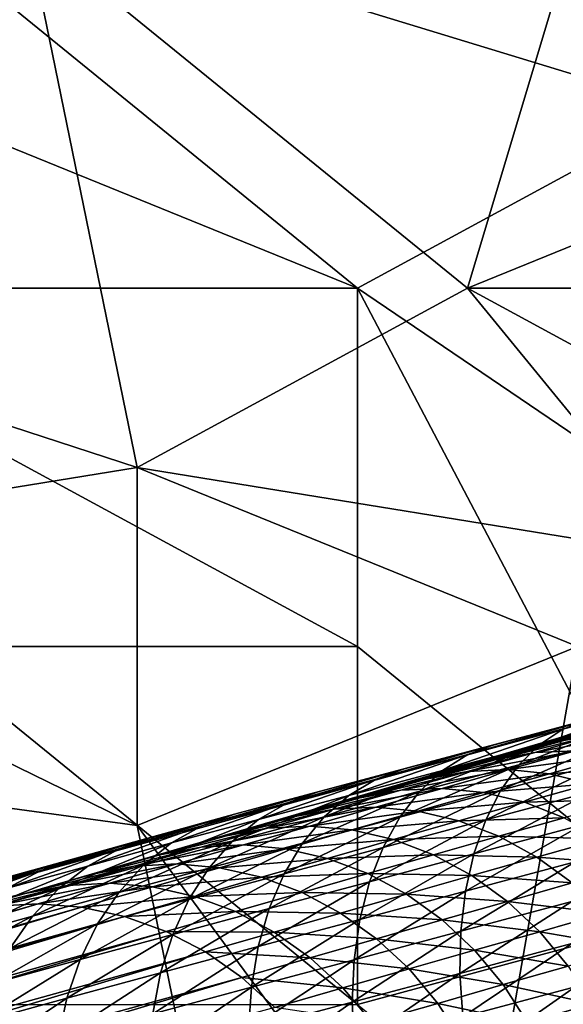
# Model space of a CAD drawing. Extents: x -0.7 to 0.7, y -0.35 to 0.35.
# Tile 33 of 226: x -0.4661 to -0.4472, y -0.2092 to -0.1751. Entities that reach past the tile are written whole.
import ezdxf

# ---------------------------------------------------------------- set-up
doc = ezdxf.new("R2010")
doc.units = 0

msp = doc.modelspace()

# ---------------------------------------------------------------- linework, layer by layer
for points in [[(-0.47347, -0.168841, 0.436977), (-0.442922, -0.178163, 0.437019), (-0.44674, -0.159519, 0.436994)], [(-0.481107, -0.184378, 0.412452), (-0.477289, -0.165734, 0.412499), (-0.465833, -0.171949, 0.412495)], [(-0.454377, -0.184378, 0.437015), (-0.47347, -0.168841, 0.436977), (-0.484926, -0.171949, 0.436965)], [(-0.454377, -0.184378, 0.437015), (-0.442922, -0.178163, 0.437019), (-0.47347, -0.168841, 0.436977)], [(-0.477289, -0.184378, 0.437002), (-0.454377, -0.184378, 0.437015), (-0.484926, -0.171949, 0.436965)], [(-0.465833, -0.171949, 0.412495), (-0.462014, -0.190592, 0.412443), (-0.481107, -0.184378, 0.412452)], [(-0.450559, -0.184378, 0.41245), (-0.465833, -0.171949, 0.412495), (-0.446826, -0.171949, 0.412463)], [(-0.462014, -0.190592, 0.412443), (-0.465833, -0.171949, 0.412495), (-0.450559, -0.184378, 0.41245)], [(-0.450559, -0.184378, 0.41245), (-0.446826, -0.171949, 0.412463), (-0.435285, -0.178163, 0.412453)], [(-0.454377, -0.184378, 0.437015), (-0.431466, -0.199914, 0.437014), (-0.442922, -0.178163, 0.437019)], [(-0.450559, -0.184378, 0.41245), (-0.435285, -0.178163, 0.412453), (-0.423829, -0.184378, 0.412421)], [(-0.481107, -0.1937, 0.412446), (-0.481107, -0.184378, 0.412452), (-0.462014, -0.190592, 0.412443)], [(-0.454377, -0.196807, 0.436991), (-0.454377, -0.184378, 0.437015), (-0.477289, -0.184378, 0.437002)], [(-0.469652, -0.196807, 0.437006), (-0.454377, -0.196807, 0.436991), (-0.477289, -0.184378, 0.437002)], [(-0.462014, -0.190592, 0.412443), (-0.450559, -0.184378, 0.41245), (-0.442922, -0.1937, 0.412455)], [(-0.442922, -0.206129, 0.437007), (-0.431466, -0.199914, 0.437014), (-0.454377, -0.184378, 0.437015)], [(-0.442922, -0.206129, 0.437007), (-0.454377, -0.184378, 0.437015), (-0.454377, -0.196807, 0.436991)], [(-0.427647, -0.196807, 0.41244), (-0.450559, -0.184378, 0.41245), (-0.423829, -0.184378, 0.412421)], [(-0.442922, -0.1937, 0.412455), (-0.450559, -0.184378, 0.41245), (-0.427647, -0.196807, 0.41244)], [(-0.481107, -0.1937, 0.412446), (-0.462014, -0.190592, 0.412443), (-0.462014, -0.203022, 0.412426)], [(-0.442922, -0.1937, 0.412455), (-0.44674, -0.196807, 0.412436), (-0.462014, -0.190592, 0.412443)], [(-0.462014, -0.203022, 0.412426), (-0.462014, -0.190592, 0.412443), (-0.44674, -0.196807, 0.412436)], [(-0.484926, -0.199914, 0.412443), (-0.481107, -0.1937, 0.412446), (-0.462014, -0.203022, 0.412426)], [(-0.477968, -0.208051, 0.345479), (-0.45864, -0.202628, 0.382251), (-0.432286, -0.195582, 0.402346)], [(-0.465904, -0.205379, 0.260931), (-0.477968, -0.208051, 0.345479), (-0.432286, -0.195582, 0.402346)], [(-0.463563, -0.204708, 0.267636), (-0.465904, -0.205379, 0.260931), (-0.432286, -0.195582, 0.402346)], [(-0.461236, -0.204042, 0.274016), (-0.463563, -0.204708, 0.267636), (-0.432286, -0.195582, 0.402346)], [(-0.458918, -0.203381, 0.280082), (-0.461236, -0.204042, 0.274016), (-0.432286, -0.195582, 0.402346)], [(-0.456601, -0.202722, 0.285847), (-0.458918, -0.203381, 0.280082), (-0.432286, -0.195582, 0.402346)], [(-0.45864, -0.202628, 0.382251), (-0.446374, -0.199349, 0.394197), (-0.432286, -0.195582, 0.402346)], [(-0.454279, -0.202064, 0.291322), (-0.456601, -0.202722, 0.285847), (-0.432286, -0.195582, 0.402346)], [(-0.451945, -0.201404, 0.296519), (-0.454279, -0.202064, 0.291322), (-0.432286, -0.195582, 0.402346)], [(-0.449592, -0.200741, 0.301449), (-0.451945, -0.201404, 0.296519), (-0.432286, -0.195582, 0.402346)], [(-0.447211, -0.200072, 0.306124), (-0.449592, -0.200741, 0.301449), (-0.432286, -0.195582, 0.402346)], [(-0.454377, -0.209236, 0.437006), (-0.454377, -0.196807, 0.436991), (-0.469652, -0.196807, 0.437006)], [(-0.469652, -0.209236, 0.436999), (-0.454377, -0.209236, 0.437006), (-0.469652, -0.196807, 0.437006)], [(-0.450559, -0.218558, 0.41245), (-0.462014, -0.203022, 0.412426), (-0.44674, -0.196807, 0.412436)], [(-0.454377, -0.209236, 0.437006), (-0.442922, -0.206129, 0.437007), (-0.454377, -0.196807, 0.436991)], [(-0.450559, -0.218558, 0.41245), (-0.44674, -0.196807, 0.412436), (-0.431466, -0.215451, 0.41245)], [(-0.443036, -0.198456, 0.396575), (-0.446374, -0.199349, 0.394197), (-0.447246, -0.19968, 0.39546)], [(-0.443036, -0.198456, 0.396575), (-0.447246, -0.19968, 0.39546), (-0.443831, -0.198767, 0.397893)], [(-0.443831, -0.198767, 0.397893), (-0.447246, -0.19968, 0.39546), (-0.448049, -0.200205, 0.396701)], [(-0.443831, -0.198767, 0.397893), (-0.448049, -0.200205, 0.396701), (-0.444559, -0.199271, 0.399188)], [(-0.45864, -0.202628, 0.382251), (-0.452717, -0.201043, 0.388724), (-0.446374, -0.199349, 0.394197)], [(-0.452717, -0.201043, 0.388724), (-0.4496, -0.20021, 0.391582), (-0.446374, -0.199349, 0.394197)], [(-0.446374, -0.199349, 0.394197), (-0.4496, -0.20021, 0.391582), (-0.450544, -0.200562, 0.392786)], [(-0.446374, -0.199349, 0.394197), (-0.450544, -0.200562, 0.392786), (-0.447246, -0.19968, 0.39546)], [(-0.444559, -0.199271, 0.399188), (-0.448049, -0.200205, 0.396701), (-0.448771, -0.200913, 0.397899)], [(-0.444559, -0.199271, 0.399188), (-0.448771, -0.200913, 0.397899), (-0.445208, -0.19996, 0.400439)], [(-0.447246, -0.19968, 0.39546), (-0.450544, -0.200562, 0.392786), (-0.451419, -0.201106, 0.39397)], [(-0.447246, -0.19968, 0.39546), (-0.451419, -0.201106, 0.39397), (-0.448049, -0.200205, 0.396701)], [(-0.449592, -0.200741, 0.301449), (-0.447211, -0.200072, 0.306124), (-0.445856, -0.19982, 0.305373)], [(-0.449592, -0.200741, 0.301449), (-0.445856, -0.19982, 0.305373), (-0.448217, -0.200483, 0.300736)], [(-0.448217, -0.200483, 0.300736), (-0.445856, -0.19982, 0.305373), (-0.44447, -0.199771, 0.304636)], [(-0.448217, -0.200483, 0.300736), (-0.44447, -0.199771, 0.304636), (-0.446812, -0.200428, 0.300036)], [(-0.484926, -0.199914, 0.412443), (-0.462014, -0.203022, 0.412426), (-0.458196, -0.221665, 0.412433)], [(-0.458196, -0.221665, 0.412433), (-0.481107, -0.215451, 0.412459), (-0.484926, -0.199914, 0.412443)], [(-0.4496, -0.20021, 0.391582), (-0.452717, -0.201043, 0.388724), (-0.453729, -0.201413, 0.389866)], [(-0.4496, -0.20021, 0.391582), (-0.453729, -0.201413, 0.389866), (-0.450544, -0.200562, 0.392786)], [(-0.448049, -0.200205, 0.396701), (-0.451419, -0.201106, 0.39397), (-0.452209, -0.201833, 0.395112)], [(-0.448049, -0.200205, 0.396701), (-0.452209, -0.201833, 0.395112), (-0.448771, -0.200913, 0.397899)], [(-0.445208, -0.19996, 0.400439), (-0.448771, -0.200913, 0.397899), (-0.449399, -0.201793, 0.399034)], [(-0.445208, -0.19996, 0.400439), (-0.449399, -0.201793, 0.399034), (-0.445766, -0.20082, 0.401623)], [(-0.450544, -0.200562, 0.392786), (-0.453729, -0.201413, 0.389866), (-0.45467, -0.201975, 0.390989)], [(-0.450544, -0.200562, 0.392786), (-0.45467, -0.201975, 0.390989), (-0.451419, -0.201106, 0.39397)], [(-0.451945, -0.201404, 0.296519), (-0.449592, -0.200741, 0.301449), (-0.448217, -0.200483, 0.300736)], [(-0.451945, -0.201404, 0.296519), (-0.448217, -0.200483, 0.300736), (-0.450554, -0.201142, 0.295841)], [(-0.450554, -0.201142, 0.295841), (-0.448217, -0.200483, 0.300736), (-0.446812, -0.200428, 0.300036)], [(-0.450554, -0.201142, 0.295841), (-0.446812, -0.200428, 0.300036), (-0.449132, -0.201082, 0.295175)], [(-0.449132, -0.201082, 0.295175), (-0.446812, -0.200428, 0.300036), (-0.445401, -0.200577, 0.299361)], [(-0.448771, -0.200913, 0.397899), (-0.452209, -0.201833, 0.395112), (-0.452902, -0.20273, 0.396194)], [(-0.448771, -0.200913, 0.397899), (-0.452902, -0.20273, 0.396194), (-0.449399, -0.201793, 0.399034)], [(-0.445766, -0.20082, 0.401623), (-0.449399, -0.201793, 0.399034), (-0.449921, -0.202829, 0.400087)], [(-0.445766, -0.20082, 0.401623), (-0.449921, -0.202829, 0.400087), (-0.446225, -0.201839, 0.402721)], [(-0.449132, -0.201082, 0.295175), (-0.445401, -0.200577, 0.299361), (-0.447705, -0.201227, 0.294534)], [(-0.447705, -0.201227, 0.294534), (-0.445401, -0.200577, 0.299361), (-0.444008, -0.200927, 0.298723)], [(-0.45864, -0.202628, 0.382251), (-0.455731, -0.201848, 0.385616), (-0.452717, -0.201043, 0.388724)], [(-0.452717, -0.201043, 0.388724), (-0.455731, -0.201848, 0.385616), (-0.456805, -0.202235, 0.386694)], [(-0.452717, -0.201043, 0.388724), (-0.456805, -0.202235, 0.386694), (-0.453729, -0.201413, 0.389866)], [(-0.451419, -0.201106, 0.39397), (-0.45467, -0.201975, 0.390989), (-0.455525, -0.202719, 0.392073)], [(-0.451419, -0.201106, 0.39397), (-0.455525, -0.202719, 0.392073), (-0.452209, -0.201833, 0.395112)], [(-0.454279, -0.202064, 0.291322), (-0.451945, -0.201404, 0.296519), (-0.450554, -0.201142, 0.295841)], [(-0.454279, -0.202064, 0.291322), (-0.450554, -0.201142, 0.295841), (-0.452873, -0.201797, 0.290676)], [(-0.452873, -0.201797, 0.290676), (-0.450554, -0.201142, 0.295841), (-0.449132, -0.201082, 0.295175)], [(-0.452873, -0.201797, 0.290676), (-0.449132, -0.201082, 0.295175), (-0.451438, -0.201734, 0.290042)], [(-0.451438, -0.201734, 0.290042), (-0.449132, -0.201082, 0.295175), (-0.447705, -0.201227, 0.294534)], [(-0.451438, -0.201734, 0.290042), (-0.447705, -0.201227, 0.294534), (-0.449997, -0.201874, 0.289431)], [(-0.449997, -0.201874, 0.289431), (-0.447705, -0.201227, 0.294534), (-0.446298, -0.201572, 0.293927)], [(-0.447705, -0.201227, 0.294534), (-0.444008, -0.200927, 0.298723), (-0.446298, -0.201572, 0.293927)], [(-0.453729, -0.201413, 0.389866), (-0.456805, -0.202235, 0.386694), (-0.457807, -0.202813, 0.387754)], [(-0.453729, -0.201413, 0.389866), (-0.457807, -0.202813, 0.387754), (-0.45467, -0.201975, 0.390989)], [(-0.449997, -0.201874, 0.289431), (-0.446298, -0.201572, 0.293927), (-0.448577, -0.202216, 0.288853)], [(-0.448577, -0.202216, 0.288853), (-0.446298, -0.201572, 0.293927), (-0.444933, -0.202113, 0.293366)], [(-0.455731, -0.201848, 0.385616), (-0.45864, -0.202628, 0.382251), (-0.45977, -0.20303, 0.383264)], [(-0.455731, -0.201848, 0.385616), (-0.45977, -0.20303, 0.383264), (-0.456805, -0.202235, 0.386694)], [(-0.456601, -0.202722, 0.285847), (-0.454279, -0.202064, 0.291322), (-0.452873, -0.201797, 0.290676)], [(-0.456601, -0.202722, 0.285847), (-0.452873, -0.201797, 0.290676), (-0.455183, -0.202452, 0.28523)], [(-0.452209, -0.201833, 0.395112), (-0.455525, -0.202719, 0.392073), (-0.456278, -0.203633, 0.393099)], [(-0.452209, -0.201833, 0.395112), (-0.456278, -0.203633, 0.393099), (-0.452902, -0.20273, 0.396194)], [(-0.455183, -0.202452, 0.28523), (-0.452873, -0.201797, 0.290676), (-0.451438, -0.201734, 0.290042)], [(-0.455183, -0.202452, 0.28523), (-0.451438, -0.201734, 0.290042), (-0.453735, -0.202385, 0.284625)], [(-0.453735, -0.202385, 0.284625), (-0.451438, -0.201734, 0.290042), (-0.449997, -0.201874, 0.289431)], [(-0.453735, -0.202385, 0.284625), (-0.449997, -0.201874, 0.289431), (-0.452283, -0.202522, 0.284042)], [(-0.449399, -0.201793, 0.399034), (-0.452902, -0.20273, 0.396194), (-0.453485, -0.203783, 0.397197)], [(-0.449399, -0.201793, 0.399034), (-0.453485, -0.203783, 0.397197), (-0.449921, -0.202829, 0.400087)], [(-0.452283, -0.202522, 0.284042), (-0.449997, -0.201874, 0.289431), (-0.448577, -0.202216, 0.288853)], [(-0.446225, -0.201839, 0.402721), (-0.449921, -0.202829, 0.400087), (-0.45033, -0.204004, 0.401038)], [(-0.446225, -0.201839, 0.402721), (-0.45033, -0.204004, 0.401038), (-0.446576, -0.202998, 0.403714)], [(-0.456805, -0.202235, 0.386694), (-0.45977, -0.20303, 0.383264), (-0.460828, -0.203624, 0.384259)], [(-0.456805, -0.202235, 0.386694), (-0.460828, -0.203624, 0.384259), (-0.457807, -0.202813, 0.387754)], [(-0.45467, -0.201975, 0.390989), (-0.457807, -0.202813, 0.387754), (-0.45872, -0.203574, 0.388777)], [(-0.45467, -0.201975, 0.390989), (-0.45872, -0.203574, 0.388777), (-0.455525, -0.202719, 0.392073)], [(-0.452283, -0.202522, 0.284042), (-0.448577, -0.202216, 0.288853), (-0.450851, -0.202861, 0.283491)], [(-0.450851, -0.202861, 0.283491), (-0.448577, -0.202216, 0.288853), (-0.4472, -0.202754, 0.288319)], [(-0.448577, -0.202216, 0.288853), (-0.444933, -0.202113, 0.293366), (-0.4472, -0.202754, 0.288319)], [(-0.458918, -0.203381, 0.280082), (-0.456601, -0.202722, 0.285847), (-0.455183, -0.202452, 0.28523)], [(-0.458918, -0.203381, 0.280082), (-0.455183, -0.202452, 0.28523), (-0.457489, -0.203108, 0.279492)], [(-0.457489, -0.203108, 0.279492), (-0.455183, -0.202452, 0.28523), (-0.453735, -0.202385, 0.284625)], [(-0.457489, -0.203108, 0.279492), (-0.453735, -0.202385, 0.284625), (-0.456031, -0.203038, 0.278913)], [(-0.456031, -0.203038, 0.278913), (-0.453735, -0.202385, 0.284625), (-0.452283, -0.202522, 0.284042)], [(-0.456031, -0.203038, 0.278913), (-0.452283, -0.202522, 0.284042), (-0.454568, -0.203172, 0.278355)], [(-0.454568, -0.203172, 0.278355), (-0.452283, -0.202522, 0.284042), (-0.450851, -0.202861, 0.283491)], [(-0.477968, -0.208051, 0.345479), (-0.469203, -0.205565, 0.366107), (-0.45864, -0.202628, 0.382251)], [(-0.469203, -0.205565, 0.366107), (-0.464135, -0.204149, 0.374727), (-0.45864, -0.202628, 0.382251)], [(-0.464135, -0.204149, 0.374727), (-0.461439, -0.203401, 0.378624), (-0.45864, -0.202628, 0.382251)], [(-0.45864, -0.202628, 0.382251), (-0.461439, -0.203401, 0.378624), (-0.46262, -0.203818, 0.379571)], [(-0.45864, -0.202628, 0.382251), (-0.46262, -0.203818, 0.379571), (-0.45977, -0.20303, 0.383264)], [(-0.457807, -0.202813, 0.387754), (-0.460828, -0.203624, 0.384259), (-0.461795, -0.2044, 0.38522)], [(-0.457807, -0.202813, 0.387754), (-0.461795, -0.2044, 0.38522), (-0.45872, -0.203574, 0.388777)], [(-0.455525, -0.202719, 0.392073), (-0.45872, -0.203574, 0.388777), (-0.459529, -0.204503, 0.389746)], [(-0.455525, -0.202719, 0.392073), (-0.459529, -0.204503, 0.389746), (-0.456278, -0.203633, 0.393099)], [(-0.452902, -0.20273, 0.396194), (-0.456278, -0.203633, 0.393099), (-0.456918, -0.204701, 0.394051)], [(-0.452902, -0.20273, 0.396194), (-0.456918, -0.204701, 0.394051), (-0.453485, -0.203783, 0.397197)], [(-0.454568, -0.203172, 0.278355), (-0.450851, -0.202861, 0.283491), (-0.453127, -0.203508, 0.277828)], [(-0.449921, -0.202829, 0.400087), (-0.453485, -0.203783, 0.397197), (-0.453949, -0.204973, 0.398104)], [(-0.449921, -0.202829, 0.400087), (-0.453949, -0.204973, 0.398104), (-0.45033, -0.204004, 0.401038)], [(-0.453127, -0.203508, 0.277828), (-0.450851, -0.202861, 0.283491), (-0.449464, -0.203396, 0.282981)], [(-0.450851, -0.202861, 0.283491), (-0.4472, -0.202754, 0.288319), (-0.449464, -0.203396, 0.282981)], [(-0.449464, -0.203396, 0.282981), (-0.4472, -0.202754, 0.288319), (-0.44589, -0.203478, 0.287837)], [(-0.45977, -0.20303, 0.383264), (-0.46262, -0.203818, 0.379571), (-0.463728, -0.204426, 0.380502)], [(-0.45977, -0.20303, 0.383264), (-0.463728, -0.204426, 0.380502), (-0.460828, -0.203624, 0.384259)], [(-0.458196, -0.221665, 0.412433), (-0.462014, -0.203022, 0.412426), (-0.450559, -0.218558, 0.41245)], [(-0.461236, -0.204042, 0.274016), (-0.458918, -0.203381, 0.280082), (-0.457489, -0.203108, 0.279492)], [(-0.461236, -0.204042, 0.274016), (-0.457489, -0.203108, 0.279492), (-0.459798, -0.203767, 0.27345)], [(-0.459798, -0.203767, 0.27345), (-0.457489, -0.203108, 0.279492), (-0.456031, -0.203038, 0.278913)], [(-0.459798, -0.203767, 0.27345), (-0.456031, -0.203038, 0.278913), (-0.458331, -0.203694, 0.272895)], [(-0.458331, -0.203694, 0.272895), (-0.456031, -0.203038, 0.278913), (-0.454568, -0.203172, 0.278355)], [(-0.458331, -0.203694, 0.272895), (-0.454568, -0.203172, 0.278355), (-0.45686, -0.203826, 0.27236)], [(-0.45686, -0.203826, 0.27236), (-0.454568, -0.203172, 0.278355), (-0.453127, -0.203508, 0.277828)], [(-0.446576, -0.202998, 0.403714), (-0.45033, -0.204004, 0.401038), (-0.450618, -0.205298, 0.401873)], [(-0.446576, -0.202998, 0.403714), (-0.450618, -0.205298, 0.401873), (-0.446813, -0.204278, 0.404585)], [(-0.461439, -0.203401, 0.378624), (-0.464135, -0.204149, 0.374727), (-0.465361, -0.204578, 0.375608)], [(-0.461439, -0.203401, 0.378624), (-0.465361, -0.204578, 0.375608), (-0.46262, -0.203818, 0.379571)], [(-0.460828, -0.203624, 0.384259), (-0.463728, -0.204426, 0.380502), (-0.464743, -0.205214, 0.3814)], [(-0.460828, -0.203624, 0.384259), (-0.464743, -0.205214, 0.3814), (-0.461795, -0.2044, 0.38522)], [(-0.45872, -0.203574, 0.388777), (-0.461795, -0.2044, 0.38522), (-0.462655, -0.205343, 0.38613)], [(-0.45872, -0.203574, 0.388777), (-0.462655, -0.205343, 0.38613), (-0.459529, -0.204503, 0.389746)], [(-0.456278, -0.203633, 0.393099), (-0.459529, -0.204503, 0.389746), (-0.46022, -0.205585, 0.390644)], [(-0.456278, -0.203633, 0.393099), (-0.46022, -0.205585, 0.390644), (-0.456918, -0.204701, 0.394051)], [(-0.45686, -0.203826, 0.27236), (-0.453127, -0.203508, 0.277828), (-0.45541, -0.20416, 0.271854)], [(-0.45541, -0.20416, 0.271854), (-0.453127, -0.203508, 0.277828), (-0.451731, -0.20404, 0.27734)], [(-0.453127, -0.203508, 0.277828), (-0.449464, -0.203396, 0.282981), (-0.451731, -0.20404, 0.27734)], [(-0.451731, -0.20404, 0.27734), (-0.449464, -0.203396, 0.282981), (-0.448145, -0.204117, 0.282521)], [(-0.449464, -0.203396, 0.282981), (-0.44589, -0.203478, 0.287837), (-0.448145, -0.204117, 0.282521)], [(-0.448145, -0.204117, 0.282521), (-0.44589, -0.203478, 0.287837), (-0.444671, -0.204375, 0.287416)], [(-0.46262, -0.203818, 0.379571), (-0.465361, -0.204578, 0.375608), (-0.466513, -0.205199, 0.376475)], [(-0.46262, -0.203818, 0.379571), (-0.466513, -0.205199, 0.376475), (-0.463728, -0.204426, 0.380502)], [(-0.463563, -0.204708, 0.267636), (-0.461236, -0.204042, 0.274016), (-0.459798, -0.203767, 0.27345)], [(-0.463563, -0.204708, 0.267636), (-0.459798, -0.203767, 0.27345), (-0.462117, -0.20443, 0.267092)], [(-0.462117, -0.20443, 0.267092), (-0.459798, -0.203767, 0.27345), (-0.458331, -0.203694, 0.272895)], [(-0.462117, -0.20443, 0.267092), (-0.458331, -0.203694, 0.272895), (-0.460642, -0.204355, 0.266558)], [(-0.460642, -0.204355, 0.266558), (-0.458331, -0.203694, 0.272895), (-0.45686, -0.203826, 0.27236)], [(-0.460642, -0.204355, 0.266558), (-0.45686, -0.203826, 0.27236), (-0.459163, -0.204485, 0.266044)], [(-0.459163, -0.204485, 0.266044), (-0.45686, -0.203826, 0.27236), (-0.45541, -0.20416, 0.271854)], [(-0.453485, -0.203783, 0.397197), (-0.456918, -0.204701, 0.394051), (-0.457432, -0.205905, 0.394911)], [(-0.453485, -0.203783, 0.397197), (-0.457432, -0.205905, 0.394911), (-0.453949, -0.204973, 0.398104)], [(-0.469203, -0.205565, 0.366107), (-0.466723, -0.204871, 0.370556), (-0.464135, -0.204149, 0.374727)], [(-0.464135, -0.204149, 0.374727), (-0.466723, -0.204871, 0.370556), (-0.467989, -0.205311, 0.371373)], [(-0.464135, -0.204149, 0.374727), (-0.467989, -0.205311, 0.371373), (-0.465361, -0.204578, 0.375608)], [(-0.459163, -0.204485, 0.266044), (-0.45541, -0.20416, 0.271854), (-0.457706, -0.204817, 0.265558)], [(-0.457706, -0.204817, 0.265558), (-0.45541, -0.20416, 0.271854), (-0.454007, -0.20469, 0.271387)], [(-0.45541, -0.20416, 0.271854), (-0.451731, -0.20404, 0.27734), (-0.454007, -0.20469, 0.271387)], [(-0.45033, -0.204004, 0.401038), (-0.453949, -0.204973, 0.398104), (-0.454285, -0.206279, 0.3989)], [(-0.45033, -0.204004, 0.401038), (-0.454285, -0.206279, 0.3989), (-0.450618, -0.205298, 0.401873)], [(-0.454007, -0.20469, 0.271387), (-0.451731, -0.20404, 0.27734), (-0.450404, -0.204759, 0.276901)], [(-0.451731, -0.20404, 0.27734), (-0.448145, -0.204117, 0.282521), (-0.450404, -0.204759, 0.276901)], [(-0.446813, -0.204278, 0.404585), (-0.450618, -0.205298, 0.401873), (-0.450781, -0.206688, 0.402576)], [(-0.446813, -0.204278, 0.404585), (-0.450781, -0.206688, 0.402576), (-0.446932, -0.205657, 0.405318)], [(-0.450404, -0.204759, 0.276901), (-0.448145, -0.204117, 0.282521), (-0.446918, -0.205012, 0.28212)], [(-0.448145, -0.204117, 0.282521), (-0.444671, -0.204375, 0.287416), (-0.446918, -0.205012, 0.28212)], [(-0.465361, -0.204578, 0.375608), (-0.467989, -0.205311, 0.371373), (-0.469181, -0.205942, 0.372176)], [(-0.465361, -0.204578, 0.375608), (-0.469181, -0.205942, 0.372176), (-0.466513, -0.205199, 0.376475)], [(-0.463728, -0.204426, 0.380502), (-0.466513, -0.205199, 0.376475), (-0.467571, -0.205999, 0.377311)], [(-0.463728, -0.204426, 0.380502), (-0.467571, -0.205999, 0.377311), (-0.464743, -0.205214, 0.3814)], [(-0.465904, -0.205379, 0.260931), (-0.463563, -0.204708, 0.267636), (-0.462117, -0.20443, 0.267092)], [(-0.465904, -0.205379, 0.260931), (-0.462117, -0.20443, 0.267092), (-0.464451, -0.2051, 0.260406)], [(-0.461795, -0.2044, 0.38522), (-0.464743, -0.205214, 0.3814), (-0.465649, -0.20617, 0.382251)], [(-0.461795, -0.2044, 0.38522), (-0.465649, -0.20617, 0.382251), (-0.462655, -0.205343, 0.38613)], [(-0.464451, -0.2051, 0.260406), (-0.462117, -0.20443, 0.267092), (-0.460642, -0.204355, 0.266558)], [(-0.464451, -0.2051, 0.260406), (-0.460642, -0.204355, 0.266558), (-0.46297, -0.205023, 0.259892)], [(-0.459529, -0.204503, 0.389746), (-0.462655, -0.205343, 0.38613), (-0.463392, -0.206438, 0.386974)], [(-0.459529, -0.204503, 0.389746), (-0.463392, -0.206438, 0.386974), (-0.46022, -0.205585, 0.390644)], [(-0.46297, -0.205023, 0.259892), (-0.460642, -0.204355, 0.266558), (-0.459163, -0.204485, 0.266044)], [(-0.46297, -0.205023, 0.259892), (-0.459163, -0.204485, 0.266044), (-0.461485, -0.205151, 0.259396)], [(-0.461485, -0.205151, 0.259396), (-0.459163, -0.204485, 0.266044), (-0.457706, -0.204817, 0.265558)], [(-0.461485, -0.205151, 0.259396), (-0.457706, -0.204817, 0.265558), (-0.460022, -0.205481, 0.258928)], [(-0.456918, -0.204701, 0.394051), (-0.46022, -0.205585, 0.390644), (-0.460781, -0.206802, 0.391456)], [(-0.456918, -0.204701, 0.394051), (-0.460781, -0.206802, 0.391456), (-0.457432, -0.205905, 0.394911)], [(-0.460022, -0.205481, 0.258928), (-0.457706, -0.204817, 0.265558), (-0.456296, -0.205345, 0.265109)], [(-0.453949, -0.204973, 0.398104), (-0.457432, -0.205905, 0.394911), (-0.457813, -0.207224, 0.395666)], [(-0.453949, -0.204973, 0.398104), (-0.457813, -0.207224, 0.395666), (-0.454285, -0.206279, 0.3989)], [(-0.457706, -0.204817, 0.265558), (-0.454007, -0.20469, 0.271387), (-0.456296, -0.205345, 0.265109)], [(-0.456296, -0.205345, 0.265109), (-0.454007, -0.20469, 0.271387), (-0.452673, -0.205407, 0.270966)], [(-0.454007, -0.20469, 0.271387), (-0.450404, -0.204759, 0.276901), (-0.452673, -0.205407, 0.270966)], [(-0.452673, -0.205407, 0.270966), (-0.450404, -0.204759, 0.276901), (-0.44917, -0.205653, 0.276517)], [(-0.450404, -0.204759, 0.276901), (-0.446918, -0.205012, 0.28212), (-0.44917, -0.205653, 0.276517)], [(-0.44917, -0.205653, 0.276517), (-0.446918, -0.205012, 0.28212), (-0.445802, -0.206067, 0.281783)], [(-0.464743, -0.205214, 0.3814), (-0.467571, -0.205999, 0.377311), (-0.468517, -0.206967, 0.378103)], [(-0.464743, -0.205214, 0.3814), (-0.468517, -0.206967, 0.378103), (-0.465649, -0.20617, 0.382251)], [(-0.468452, -0.206111, 0.253336), (-0.465904, -0.205379, 0.260931), (-0.464451, -0.2051, 0.260406)], [(-0.468452, -0.206111, 0.253336), (-0.464451, -0.2051, 0.260406), (-0.466969, -0.205823, 0.252901)], [(-0.466969, -0.205823, 0.252901), (-0.464451, -0.2051, 0.260406), (-0.46297, -0.205023, 0.259892)], [(-0.466969, -0.205823, 0.252901), (-0.46297, -0.205023, 0.259892), (-0.465458, -0.205739, 0.252473)], [(-0.462655, -0.205343, 0.38613), (-0.465649, -0.20617, 0.382251), (-0.466429, -0.207277, 0.38304)], [(-0.462655, -0.205343, 0.38613), (-0.466429, -0.207277, 0.38304), (-0.463392, -0.206438, 0.386974)], [(-0.465458, -0.205739, 0.252473), (-0.46297, -0.205023, 0.259892), (-0.461485, -0.205151, 0.259396)], [(-0.465458, -0.205739, 0.252473), (-0.461485, -0.205151, 0.259396), (-0.463945, -0.205858, 0.252059)], [(-0.463945, -0.205858, 0.252059), (-0.461485, -0.205151, 0.259396), (-0.460022, -0.205481, 0.258928)], [(-0.460022, -0.205481, 0.258928), (-0.456296, -0.205345, 0.265109), (-0.458606, -0.206007, 0.258495)], [(-0.458606, -0.206007, 0.258495), (-0.456296, -0.205345, 0.265109), (-0.454957, -0.20606, 0.264704)], [(-0.456296, -0.205345, 0.265109), (-0.452673, -0.205407, 0.270966), (-0.454957, -0.20606, 0.264704)], [(-0.450618, -0.205298, 0.401873), (-0.454285, -0.206279, 0.3989), (-0.454487, -0.207681, 0.39957)], [(-0.450618, -0.205298, 0.401873), (-0.454487, -0.207681, 0.39957), (-0.450781, -0.206688, 0.402576)], [(-0.465904, -0.205379, 0.260931), (-0.468452, -0.206111, 0.253336), (-0.477968, -0.208051, 0.345479)], [(-0.46022, -0.205585, 0.390644), (-0.463392, -0.206438, 0.386974), (-0.463996, -0.207666, 0.387737)], [(-0.46022, -0.205585, 0.390644), (-0.463996, -0.207666, 0.387737), (-0.460781, -0.206802, 0.391456)], [(-0.463945, -0.205858, 0.252059), (-0.460022, -0.205481, 0.258928), (-0.462457, -0.206181, 0.251668)], [(-0.462457, -0.206181, 0.251668), (-0.460022, -0.205481, 0.258928), (-0.458606, -0.206007, 0.258495)], [(-0.454957, -0.20606, 0.264704), (-0.452673, -0.205407, 0.270966), (-0.451433, -0.206298, 0.270598)], [(-0.452673, -0.205407, 0.270966), (-0.44917, -0.205653, 0.276517), (-0.451433, -0.206298, 0.270598)], [(-0.451433, -0.206298, 0.270598), (-0.44917, -0.205653, 0.276517), (-0.448049, -0.206706, 0.276195)], [(-0.446932, -0.205657, 0.405318), (-0.450781, -0.206688, 0.402576), (-0.450814, -0.208151, 0.403135)], [(-0.446932, -0.205657, 0.405318), (-0.450814, -0.208151, 0.403135), (-0.446932, -0.20711, 0.405902)], [(-0.44917, -0.205653, 0.276517), (-0.445802, -0.206067, 0.281783), (-0.448049, -0.206706, 0.276195)], [(-0.520637, -0.221811, 0.010433), (-0.466969, -0.205823, 0.252901), (-0.465458, -0.205739, 0.252473)], [(-0.520637, -0.221811, 0.010433), (-0.465458, -0.205739, 0.252473), (-0.519373, -0.2218, 0.008894)], [(-0.519373, -0.2218, 0.008894), (-0.465458, -0.205739, 0.252473), (-0.463945, -0.205858, 0.252059)], [(-0.519373, -0.2218, 0.008894), (-0.463945, -0.205858, 0.252059), (-0.518098, -0.22199, 0.007408)], [(-0.518098, -0.22199, 0.007408), (-0.463945, -0.205858, 0.252059), (-0.462457, -0.206181, 0.251668)], [(-0.462457, -0.206181, 0.251668), (-0.458606, -0.206007, 0.258495), (-0.461017, -0.206701, 0.251305)], [(-0.457432, -0.205905, 0.394911), (-0.460781, -0.206802, 0.391456), (-0.461203, -0.208132, 0.392168)], [(-0.457432, -0.205905, 0.394911), (-0.461203, -0.208132, 0.392168), (-0.457813, -0.207224, 0.395666)], [(-0.461017, -0.206701, 0.251305), (-0.458606, -0.206007, 0.258495), (-0.457261, -0.206721, 0.258106)], [(-0.458606, -0.206007, 0.258495), (-0.454957, -0.20606, 0.264704), (-0.457261, -0.206721, 0.258106)], [(-0.518098, -0.22199, 0.007408), (-0.462457, -0.206181, 0.251668), (-0.516834, -0.22238, 0.006)], [(-0.516834, -0.22238, 0.006), (-0.462457, -0.206181, 0.251668), (-0.461017, -0.206701, 0.251305)], [(-0.465649, -0.20617, 0.382251), (-0.468517, -0.206967, 0.378103), (-0.469335, -0.208084, 0.378837)], [(-0.465649, -0.20617, 0.382251), (-0.469335, -0.208084, 0.378837), (-0.466429, -0.207277, 0.38304)], [(-0.454285, -0.206279, 0.3989), (-0.457813, -0.207224, 0.395666), (-0.458053, -0.208636, 0.396302)], [(-0.454285, -0.206279, 0.3989), (-0.458053, -0.208636, 0.396302), (-0.454487, -0.207681, 0.39957)], [(-0.457261, -0.206721, 0.258106), (-0.454957, -0.20606, 0.264704), (-0.453711, -0.20695, 0.264351)], [(-0.454957, -0.20606, 0.264704), (-0.451433, -0.206298, 0.270598), (-0.453711, -0.20695, 0.264351)], [(-0.454377, -0.209236, 0.437006), (-0.439103, -0.221665, 0.437029), (-0.442922, -0.206129, 0.437007)], [(-0.453711, -0.20695, 0.264351), (-0.451433, -0.206298, 0.270598), (-0.450306, -0.20735, 0.27029)], [(-0.451433, -0.206298, 0.270598), (-0.448049, -0.206706, 0.276195), (-0.450306, -0.20735, 0.27029)], [(-0.448049, -0.206706, 0.276195), (-0.445802, -0.206067, 0.281783), (-0.444818, -0.207263, 0.281517)], [(-0.516834, -0.22238, 0.006), (-0.461017, -0.206701, 0.251305), (-0.515603, -0.222961, 0.004695)], [(-0.515603, -0.222961, 0.004695), (-0.461017, -0.206701, 0.251305), (-0.459652, -0.207409, 0.250977)], [(-0.463392, -0.206438, 0.386974), (-0.466429, -0.207277, 0.38304), (-0.467071, -0.208516, 0.383753)], [(-0.463392, -0.206438, 0.386974), (-0.467071, -0.208516, 0.383753), (-0.463996, -0.207666, 0.387737)], [(-0.461017, -0.206701, 0.251305), (-0.457261, -0.206721, 0.258106), (-0.459652, -0.207409, 0.250977)], [(-0.459652, -0.207409, 0.250977), (-0.457261, -0.206721, 0.258106), (-0.456011, -0.20761, 0.257765)], [(-0.457261, -0.206721, 0.258106), (-0.453711, -0.20695, 0.264351), (-0.456011, -0.20761, 0.257765)], [(-0.450781, -0.206688, 0.402576), (-0.454487, -0.207681, 0.39957), (-0.454553, -0.209152, 0.400104)], [(-0.450781, -0.206688, 0.402576), (-0.454553, -0.209152, 0.400104), (-0.450814, -0.208151, 0.403135)], [(-0.450306, -0.20735, 0.27029), (-0.448049, -0.206706, 0.276195), (-0.44706, -0.2079, 0.275941)], [(-0.448049, -0.206706, 0.276195), (-0.444818, -0.207263, 0.281517), (-0.44706, -0.2079, 0.275941)], [(-0.460781, -0.206802, 0.391456), (-0.463996, -0.207666, 0.387737), (-0.464455, -0.209007, 0.388406)], [(-0.460781, -0.206802, 0.391456), (-0.464455, -0.209007, 0.388406), (-0.461203, -0.208132, 0.392168)], [(-0.456011, -0.20761, 0.257765), (-0.453711, -0.20695, 0.264351), (-0.45258, -0.208, 0.264055)], [(-0.453711, -0.20695, 0.264351), (-0.450306, -0.20735, 0.27029), (-0.45258, -0.208, 0.264055)], [(-0.515603, -0.222961, 0.004695), (-0.459652, -0.207409, 0.250977), (-0.514427, -0.223725, 0.003515)], [(-0.514427, -0.223725, 0.003515), (-0.459652, -0.207409, 0.250977), (-0.458385, -0.208293, 0.250689)], [(-0.457813, -0.207224, 0.395666), (-0.461203, -0.208132, 0.392168), (-0.461478, -0.209553, 0.392769)], [(-0.457813, -0.207224, 0.395666), (-0.461478, -0.209553, 0.392769), (-0.458053, -0.208636, 0.396302)], [(-0.459652, -0.207409, 0.250977), (-0.456011, -0.20761, 0.257765), (-0.458385, -0.208293, 0.250689)], [(-0.45258, -0.208, 0.264055), (-0.450306, -0.20735, 0.27029), (-0.449313, -0.208543, 0.270046)], [(-0.446932, -0.20711, 0.405902), (-0.450814, -0.208151, 0.403135), (-0.450719, -0.209661, 0.403542)], [(-0.446932, -0.20711, 0.405902), (-0.450719, -0.209661, 0.403542), (-0.446812, -0.208614, 0.406327)], [(-0.450306, -0.20735, 0.27029), (-0.44706, -0.2079, 0.275941), (-0.449313, -0.208543, 0.270046)], [(-0.463996, -0.207666, 0.387737), (-0.467071, -0.208516, 0.383753), (-0.467563, -0.209866, 0.384379)], [(-0.463996, -0.207666, 0.387737), (-0.467563, -0.209866, 0.384379), (-0.464455, -0.209007, 0.388406)], [(-0.458385, -0.208293, 0.250689), (-0.456011, -0.20761, 0.257765), (-0.454876, -0.208659, 0.25748)], [(-0.454487, -0.207681, 0.39957), (-0.458053, -0.208636, 0.396302), (-0.458149, -0.210115, 0.396808)], [(-0.454487, -0.207681, 0.39957), (-0.458149, -0.210115, 0.396808), (-0.454553, -0.209152, 0.400104)], [(-0.456011, -0.20761, 0.257765), (-0.45258, -0.208, 0.264055), (-0.454876, -0.208659, 0.25748)], [(-0.454876, -0.208659, 0.25748), (-0.45258, -0.208, 0.264055), (-0.451584, -0.209193, 0.263821)], [(-0.45258, -0.208, 0.264055), (-0.449313, -0.208543, 0.270046), (-0.451584, -0.209193, 0.263821)], [(-0.449313, -0.208543, 0.270046), (-0.44706, -0.2079, 0.275941), (-0.44622, -0.209215, 0.275759)], [(-0.514427, -0.223725, 0.003515), (-0.458385, -0.208293, 0.250689), (-0.513324, -0.224659, 0.00248)], [(-0.513324, -0.224659, 0.00248), (-0.458385, -0.208293, 0.250689), (-0.457236, -0.209338, 0.250447)], [(-0.461203, -0.208132, 0.392168), (-0.464455, -0.209007, 0.388406), (-0.464761, -0.210436, 0.38897)], [(-0.461203, -0.208132, 0.392168), (-0.464761, -0.210436, 0.38897), (-0.461478, -0.209553, 0.392769)], [(-0.458385, -0.208293, 0.250689), (-0.454876, -0.208659, 0.25748), (-0.457236, -0.209338, 0.250447)], [(-0.450814, -0.208151, 0.403135), (-0.454553, -0.209152, 0.400104), (-0.454481, -0.210669, 0.400492)], [(-0.450814, -0.208151, 0.403135), (-0.454481, -0.210669, 0.400492), (-0.450719, -0.209661, 0.403542)], [(-0.458053, -0.208636, 0.396302), (-0.461478, -0.209553, 0.392769), (-0.461601, -0.21104, 0.393246)], [(-0.458053, -0.208636, 0.396302), (-0.461601, -0.21104, 0.393246), (-0.458149, -0.210115, 0.396808)], [(-0.457236, -0.209338, 0.250447), (-0.454876, -0.208659, 0.25748), (-0.453877, -0.20985, 0.257255)], [(-0.454876, -0.208659, 0.25748), (-0.451584, -0.209193, 0.263821), (-0.453877, -0.20985, 0.257255)], [(-0.451584, -0.209193, 0.263821), (-0.449313, -0.208543, 0.270046), (-0.448471, -0.209857, 0.269872)], [(-0.446812, -0.208614, 0.406327), (-0.450719, -0.209661, 0.403542), (-0.450496, -0.211194, 0.403789)], [(-0.446812, -0.208614, 0.406327), (-0.450496, -0.211194, 0.403789), (-0.446574, -0.210143, 0.406585)], [(-0.449313, -0.208543, 0.270046), (-0.44622, -0.209215, 0.275759), (-0.448471, -0.209857, 0.269872)], [(-0.464455, -0.209007, 0.388406), (-0.467563, -0.209866, 0.384379), (-0.467898, -0.211303, 0.384906)], [(-0.464455, -0.209007, 0.388406), (-0.467898, -0.211303, 0.384906), (-0.464761, -0.210436, 0.38897)], [(-0.454553, -0.209152, 0.400104), (-0.458149, -0.210115, 0.396808), (-0.458099, -0.211638, 0.397176)], [(-0.454553, -0.209152, 0.400104), (-0.458099, -0.211638, 0.397176), (-0.454481, -0.210669, 0.400492)], [(-0.453877, -0.20985, 0.257255), (-0.451584, -0.209193, 0.263821), (-0.450739, -0.210506, 0.263654)], [(-0.451584, -0.209193, 0.263821), (-0.448471, -0.209857, 0.269872), (-0.450739, -0.210506, 0.263654)], [(-0.448471, -0.209857, 0.269872), (-0.44622, -0.209215, 0.275759), (-0.445544, -0.210629, 0.275652)]]:
    msp.add_3dface(points)

doc.saveas('drawing.dxf')
